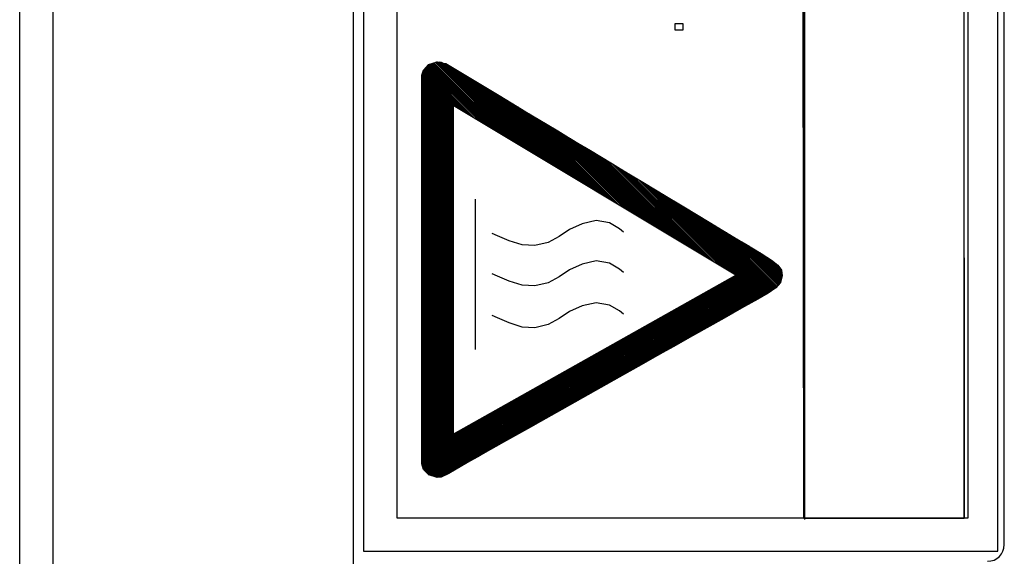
# Model space of a CAD drawing. Header units: millimetres. Extents: x -844 to -217, y -125 to 557.
# Tile 88 of 178: x -451 to -421, y 177 to 193. Entities that reach past the tile are written whole.
import ezdxf

# ---------------------------------------------------------------- set-up
doc = ezdxf.new("R2010")
doc.units = ezdxf.units.MM
doc.header["$LTSCALE"] = 23.1
doc.layers.add('R912005577_AM_0', color=7, linetype='CONTINUOUS')

msp = doc.modelspace()

# ---------------------------------------------------------------- linework, layer by layer
at = {"layer": 'R912005577_AM_0', "color": 7}
for p, q in [((-449.988, 127.384), (-449.988, 333.384)), ((-440.988, 127.384), (-440.988, 333.384)), ((-450.988, 128.384), (-450.988, 332.384)), ((-440.684, 223.184), (-440.684, 176.686)), ((-421.684, 176.684), (-421.692, 223.184)), ((-421.488, 176.884), (-421.488, 222.884)), ((-439.684, 222.184), (-439.684, 177.686)), ((-427.494, 177.681), (-427.539, 222.19)), ((-427.494, 222.184), (-427.494, 177.681)), ((-427.474, 222.143), (-427.474, 177.638)), ((-422.684, 177.684), (-422.692, 222.184)), ((-422.692, 177.681), (-422.692, 222.184)), ((-422.579, 222.19), (-422.579, 177.681)), ((-431.358, 192.503), (-431.358, 192.323)), ((-431.112, 192.503), (-431.358, 192.503)), ((-431.112, 192.323), (-431.112, 192.503)), ((-431.358, 192.323), (-431.112, 192.323)), ((-438.892, 191.111), (-438.741, 191.283)), ((-438.845, 191.164), (-437.337, 189.655)), ((-438.825, 191.188), (-437.226, 189.589)), ((-438.804, 191.211), (-437.115, 189.522)), ((-438.783, 191.235), (-437.005, 189.456)), ((-438.763, 191.258), (-436.894, 189.39)), ((-438.742, 191.282), (-436.784, 189.323)), ((-438.741, 191.283), (-438.479, 191.365)), ((-438.709, 191.293), (-436.673, 189.257)), ((-438.676, 191.304), (-436.562, 189.19)), ((-438.642, 191.314), (-436.452, 189.124)), ((-438.608, 191.325), (-436.341, 189.058)), ((-438.575, 191.335), (-436.23, 188.991)), ((-438.541, 191.346), (-436.12, 188.925)), ((-438.507, 191.356), (-436.009, 188.858)), ((-438.479, 191.365), (-438.364, 191.351)), ((-438.471, 191.364), (-435.899, 188.792)), ((-438.421, 191.358), (-435.788, 188.726)), ((-438.37, 191.352), (-435.677, 188.659)), ((-438.364, 191.351), (-438.298, 191.324)), ((-438.299, 191.324), (-435.567, 188.593)), ((-438.298, 191.324), (-438.22, 191.31)), ((-438.244, 191.314), (-435.456, 188.526)), ((-438.22, 191.31), (-437.523, 190.89)), ((-438.159, 191.273), (-435.346, 188.46)), ((-438.048, 191.206), (-435.235, 188.393)), ((-438.941, 190.959), (-438.892, 191.111)), ((-438.941, 179.307), (-438.941, 190.959)), ((-438.941, 190.95), (-437.998, 190.007)), ((-438.941, 190.906), (-437.998, 189.963)), ((-438.932, 190.986), (-437.998, 190.051)), ((-438.921, 191.019), (-437.89, 189.987)), ((-438.911, 191.053), (-437.779, 189.921)), ((-438.9, 191.086), (-437.668, 189.855)), ((-438.887, 191.117), (-437.558, 189.788)), ((-438.866, 191.141), (-437.447, 189.722)), ((-437.937, 191.139), (-435.124, 188.327)), ((-437.825, 191.072), (-435.014, 188.261)), ((-437.714, 191.005), (-434.903, 188.194)), ((-437.603, 190.938), (-434.793, 188.128)), ((-437.523, 190.89), (-436.876, 190.5)), ((-437.491, 190.871), (-434.682, 188.061)), ((-438.941, 190.862), (-437.998, 189.919)), ((-438.941, 190.818), (-437.998, 189.875)), ((-438.941, 190.774), (-437.998, 189.83)), ((-438.941, 190.729), (-437.998, 189.786)), ((-438.941, 190.685), (-437.998, 189.742)), ((-438.941, 190.641), (-437.998, 189.698)), ((-438.941, 190.597), (-437.998, 189.654)), ((-437.38, 190.804), (-434.571, 187.995)), ((-437.269, 190.736), (-434.461, 187.929)), ((-437.157, 190.669), (-434.35, 187.862)), ((-437.046, 190.602), (-434.24, 187.796)), ((-438.941, 190.553), (-437.998, 189.609)), ((-438.941, 190.508), (-437.998, 189.565)), ((-438.941, 190.464), (-437.998, 189.521)), ((-438.941, 190.42), (-437.998, 189.477)), ((-438.941, 190.376), (-437.998, 189.433)), ((-438.941, 190.332), (-437.998, 189.388)), ((-438.941, 190.287), (-437.998, 189.344)), ((-436.935, 190.535), (-434.129, 187.729)), ((-436.876, 190.5), (-436.626, 190.349)), ((-436.823, 190.468), (-434.018, 187.663)), ((-436.712, 190.401), (-433.908, 187.596)), ((-436.626, 190.349), (-436.082, 190.021)), ((-436.601, 190.334), (-433.797, 187.53)), ((-438.941, 190.243), (-437.998, 189.3)), ((-438.941, 190.199), (-437.998, 189.256)), ((-438.941, 190.155), (-437.998, 189.212)), ((-438.941, 190.111), (-437.998, 189.167)), ((-438.941, 190.066), (-437.998, 189.123)), ((-438.941, 190.022), (-437.998, 189.079)), ((-429.527, 184.966), (-437.998, 190.052)), ((-437.998, 190.052), (-437.998, 180.195)), ((-436.489, 190.267), (-433.687, 187.464)), ((-436.378, 190.199), (-433.576, 187.397)), ((-436.267, 190.132), (-433.465, 187.331)), ((-436.155, 190.065), (-433.355, 187.264)), ((-436.082, 190.021), (-435.791, 189.845)), ((-436.044, 189.998), (-433.244, 187.198)), ((-438.941, 189.978), (-437.998, 189.035)), ((-438.941, 189.934), (-437.998, 188.991)), ((-438.941, 189.89), (-437.998, 188.946)), ((-438.941, 189.845), (-437.998, 188.902)), ((-438.941, 189.801), (-437.998, 188.858)), ((-438.941, 189.757), (-437.998, 188.814)), ((-438.941, 189.713), (-437.998, 188.77)), ((-435.933, 189.931), (-433.133, 187.132)), ((-435.821, 189.864), (-433.023, 187.065)), ((-435.791, 189.845), (-435.181, 189.478)), ((-435.71, 189.797), (-432.912, 186.999)), ((-435.599, 189.73), (-432.802, 186.932)), ((-438.941, 189.669), (-437.998, 188.725)), ((-438.941, 189.624), (-437.998, 188.681)), ((-438.941, 189.58), (-437.998, 188.637)), ((-438.941, 189.536), (-437.998, 188.593)), ((-438.941, 189.492), (-437.998, 188.549)), ((-438.941, 189.448), (-437.998, 188.505)), ((-438.941, 189.404), (-437.998, 188.46)), ((-435.488, 189.662), (-432.691, 186.866)), ((-435.376, 189.595), (-432.58, 186.8)), ((-435.265, 189.528), (-432.47, 186.733)), ((-435.181, 189.478), (-434.865, 189.287)), ((-435.154, 189.461), (-432.359, 186.667)), ((-435.042, 189.394), (-432.249, 186.6)), ((-438.941, 189.359), (-437.998, 188.416)), ((-438.941, 189.315), (-437.998, 188.372)), ((-438.941, 189.271), (-437.998, 188.328)), ((-438.941, 189.227), (-437.998, 188.284)), ((-438.941, 189.183), (-437.998, 188.239)), ((-438.941, 189.138), (-437.998, 188.195)), ((-434.931, 189.327), (-432.138, 186.534)), ((-434.865, 189.287), (-434.543, 189.093)), ((-434.82, 189.26), (-432.027, 186.467)), ((-434.708, 189.193), (-431.917, 186.401)), ((-434.597, 189.126), (-431.806, 186.335)), ((-438.941, 189.094), (-437.998, 188.151)), ((-438.941, 189.05), (-437.998, 188.107)), ((-438.941, 189.006), (-437.998, 188.063)), ((-438.941, 188.962), (-437.998, 188.018)), ((-438.941, 188.917), (-437.998, 187.974)), ((-438.941, 188.873), (-437.998, 187.93)), ((-438.941, 188.829), (-437.998, 187.886)), ((-434.543, 189.093), (-434.217, 188.896)), ((-434.486, 189.058), (-431.696, 186.268)), ((-434.374, 188.991), (-431.585, 186.202)), ((-434.263, 188.924), (-431.474, 186.135)), ((-434.217, 188.896), (-433.888, 188.698)), ((-434.152, 188.857), (-431.364, 186.069)), ((-438.941, 188.785), (-437.998, 187.842)), ((-438.941, 188.741), (-437.998, 187.797)), ((-438.941, 188.696), (-437.998, 187.753)), ((-438.941, 188.652), (-437.998, 187.709)), ((-438.941, 188.608), (-437.998, 187.665)), ((-438.941, 188.564), (-437.998, 187.621)), ((-438.941, 188.52), (-437.998, 187.576)), ((-434.04, 188.79), (-431.253, 186.003)), ((-433.929, 188.723), (-431.143, 185.936)), ((-433.888, 188.698), (-433.559, 188.5)), ((-433.818, 188.656), (-431.032, 185.87)), ((-433.707, 188.589), (-430.921, 185.803)), ((-433.595, 188.521), (-430.811, 185.737)), ((-438.941, 188.475), (-437.998, 187.532)), ((-438.941, 188.431), (-437.998, 187.488)), ((-438.941, 188.387), (-437.998, 187.444)), ((-438.941, 188.343), (-437.998, 187.4)), ((-438.941, 188.299), (-437.998, 187.355)), ((-438.941, 188.254), (-437.998, 187.311)), ((-438.941, 188.21), (-437.998, 187.267)), ((-433.559, 188.5), (-433.231, 188.302)), ((-433.484, 188.454), (-430.7, 185.67)), ((-433.373, 188.387), (-430.589, 185.604)), ((-433.261, 188.32), (-430.479, 185.538)), ((-433.231, 188.302), (-432.905, 188.105)), ((-433.15, 188.253), (-430.368, 185.471)), ((-438.941, 188.166), (-437.998, 187.223)), ((-438.941, 188.122), (-437.998, 187.179)), ((-438.941, 188.078), (-437.998, 187.134)), ((-438.941, 188.034), (-437.998, 187.09)), ((-438.941, 187.989), (-437.998, 187.046)), ((-438.941, 187.945), (-437.998, 187.002)), ((-433.039, 188.186), (-430.258, 185.405)), ((-432.927, 188.119), (-430.147, 185.338)), ((-432.905, 188.105), (-432.583, 187.911)), ((-432.816, 188.052), (-430.036, 185.272)), ((-432.705, 187.985), (-429.926, 185.206)), ((-432.594, 187.917), (-429.815, 185.139)), ((-438.941, 187.901), (-437.998, 186.958)), ((-438.941, 187.857), (-437.998, 186.914)), ((-438.941, 187.813), (-437.998, 186.869)), ((-438.941, 187.768), (-437.998, 186.825)), ((-438.941, 187.724), (-437.998, 186.781)), ((-438.941, 187.68), (-437.998, 186.737)), ((-438.941, 187.636), (-437.998, 186.693)), ((-432.583, 187.911), (-432.266, 187.72)), ((-432.482, 187.85), (-429.705, 185.073)), ((-432.371, 187.783), (-429.594, 185.006)), ((-432.266, 187.72), (-431.655, 187.352)), ((-432.26, 187.716), (-428.821, 184.278)), ((-432.148, 187.649), (-428.793, 184.294)), ((-438.941, 187.592), (-437.998, 186.648)), ((-438.941, 187.547), (-437.998, 186.604)), ((-438.941, 187.503), (-437.998, 186.56)), ((-438.941, 187.459), (-437.998, 186.516)), ((-438.941, 187.415), (-437.998, 186.472)), ((-438.941, 187.371), (-437.998, 186.427)), ((-438.941, 187.326), (-437.998, 186.383)), ((-432.037, 187.582), (-428.765, 184.31)), ((-431.926, 187.515), (-428.736, 184.325)), ((-431.814, 187.448), (-428.708, 184.341)), ((-431.703, 187.381), (-428.68, 184.357)), ((-431.655, 187.352), (-431.085, 187.008)), ((-438.941, 187.282), (-437.998, 186.339)), ((-438.941, 187.238), (-437.998, 186.295)), ((-438.941, 187.194), (-437.998, 186.251)), ((-438.941, 187.15), (-437.998, 186.206)), ((-438.941, 187.105), (-437.998, 186.162)), ((-438.941, 187.061), (-437.998, 186.118)), ((-437.346, 187.246), (-437.346, 182.739)), ((-431.592, 187.314), (-428.651, 184.373)), ((-431.481, 187.246), (-428.623, 184.389)), ((-431.369, 187.179), (-428.595, 184.405)), ((-431.258, 187.112), (-428.566, 184.421)), ((-431.147, 187.045), (-428.54, 184.438)), ((-438.941, 187.017), (-437.998, 186.074)), ((-438.941, 186.973), (-437.998, 186.03)), ((-438.941, 186.929), (-437.998, 185.985)), ((-438.941, 186.884), (-437.998, 185.941)), ((-438.941, 186.84), (-437.998, 185.897)), ((-438.941, 186.796), (-437.998, 185.853)), ((-438.941, 186.752), (-437.998, 185.809)), ((-431.085, 187.008), (-430.333, 186.555)), ((-431.035, 186.978), (-428.513, 184.456)), ((-430.924, 186.911), (-428.487, 184.474)), ((-430.813, 186.844), (-428.461, 184.492)), ((-430.702, 186.777), (-428.434, 184.51)), ((-438.941, 186.708), (-437.998, 185.764)), ((-438.941, 186.663), (-437.998, 185.72)), ((-438.941, 186.619), (-437.998, 185.676)), ((-438.941, 186.575), (-437.998, 185.632)), ((-438.941, 186.531), (-437.998, 185.588)), ((-438.941, 186.487), (-437.998, 185.544)), ((-438.941, 186.443), (-437.998, 185.499)), ((-434.134, 186.507), (-434.517, 186.337)), ((-433.713, 186.6), (-434.134, 186.507)), ((-433.312, 186.531), (-433.713, 186.6)), ((-433.016, 186.356), (-433.312, 186.531)), ((-430.59, 186.71), (-428.408, 184.528)), ((-430.479, 186.643), (-428.382, 184.545)), ((-430.368, 186.576), (-428.355, 184.563)), ((-430.333, 186.555), (-430.116, 186.424)), ((-430.257, 186.509), (-428.33, 184.582)), ((-430.145, 186.442), (-428.309, 184.605)), ((-438.941, 186.398), (-437.998, 185.455)), ((-438.941, 186.354), (-437.998, 185.411)), ((-438.941, 186.31), (-437.998, 185.367)), ((-438.941, 186.266), (-437.998, 185.323)), ((-438.941, 186.222), (-437.998, 185.278)), ((-438.941, 186.177), (-437.998, 185.234)), ((-436.677, 186.144), (-436.833, 186.214)), ((-434.517, 186.337), (-434.824, 186.128)), ((-432.901, 186.257), (-433.016, 186.356)), ((-430.116, 186.424), (-429.919, 186.305)), ((-430.034, 186.375), (-428.289, 184.629)), ((-429.923, 186.308), (-428.268, 184.653)), ((-429.919, 186.305), (-429.589, 186.106)), ((-429.812, 186.241), (-428.248, 184.677)), ((-429.701, 186.174), (-428.227, 184.7)), ((-438.941, 186.133), (-437.998, 185.19)), ((-438.941, 186.089), (-437.998, 185.146)), ((-438.941, 186.045), (-437.998, 185.102)), ((-438.941, 186.001), (-437.998, 185.057)), ((-438.941, 185.956), (-437.998, 185.013)), ((-438.941, 185.912), (-437.998, 184.969)), ((-438.941, 185.868), (-437.998, 184.925)), ((-436.32, 185.998), (-436.677, 186.144)), ((-435.936, 185.871), (-436.32, 185.998)), ((-435.553, 185.852), (-435.936, 185.871)), ((-435.15, 185.947), (-435.553, 185.852)), ((-434.824, 186.128), (-435.15, 185.947)), ((-429.589, 186.107), (-428.207, 184.724)), ((-429.589, 186.106), (-429.459, 186.028)), ((-429.478, 186.04), (-428.188, 184.749)), ((-429.459, 186.028), (-429.279, 185.92)), ((-429.367, 185.973), (-428.179, 184.785)), ((-429.279, 185.92), (-428.777, 185.618)), ((-429.256, 185.906), (-428.171, 184.821)), ((-438.941, 185.824), (-437.998, 184.881)), ((-438.941, 185.78), (-437.998, 184.836)), ((-438.941, 185.735), (-437.998, 184.792)), ((-438.941, 185.691), (-437.998, 184.748)), ((-438.941, 185.647), (-437.998, 184.704)), ((-438.941, 185.603), (-437.998, 184.66)), ((-438.941, 185.559), (-437.998, 184.615)), ((-429.145, 185.839), (-428.162, 184.856)), ((-429.035, 185.773), (-428.154, 184.892)), ((-428.924, 185.706), (-428.145, 184.927)), ((-428.813, 185.64), (-428.144, 184.971)), ((-428.777, 185.618), (-428.464, 185.418)), ((-428.695, 185.566), (-428.153, 185.024)), ((-438.941, 185.514), (-437.998, 184.571)), ((-438.941, 185.47), (-437.998, 184.527)), ((-438.941, 185.426), (-437.998, 184.483)), ((-438.941, 185.382), (-437.998, 184.439)), ((-438.941, 185.338), (-437.998, 184.394)), ((-438.941, 185.293), (-437.998, 184.35)), ((-434.134, 185.297), (-434.517, 185.126)), ((-433.713, 185.39), (-434.134, 185.297)), ((-433.312, 185.32), (-433.713, 185.39)), ((-433.016, 185.145), (-433.312, 185.32)), ((-428.572, 185.487), (-428.162, 185.077)), ((-428.464, 185.418), (-428.269, 185.26)), ((-428.437, 185.397), (-428.199, 185.158)), ((-438.941, 185.249), (-437.998, 184.306)), ((-438.941, 185.205), (-437.998, 184.262)), ((-438.941, 185.161), (-437.998, 184.218)), ((-438.941, 185.117), (-437.998, 184.173)), ((-438.941, 185.072), (-437.998, 184.129)), ((-438.941, 185.028), (-437.998, 184.085)), ((-438.941, 184.984), (-437.998, 184.041)), ((-437.998, 180.195), (-429.527, 184.966)), ((-436.677, 184.934), (-436.833, 185.004)), ((-434.517, 185.126), (-434.824, 184.918)), ((-432.901, 185.047), (-433.016, 185.145)), ((-428.269, 185.26), (-428.168, 185.113)), ((-428.168, 185.113), (-428.14, 184.948)), ((-438.941, 184.94), (-437.998, 183.997)), ((-438.941, 184.896), (-437.998, 183.953)), ((-438.941, 184.852), (-437.998, 183.908)), ((-438.941, 184.807), (-437.998, 183.864)), ((-438.941, 184.763), (-437.998, 183.82)), ((-438.941, 184.719), (-437.998, 183.776)), ((-438.941, 184.675), (-437.998, 183.732)), ((-436.32, 184.788), (-436.677, 184.934)), ((-435.936, 184.661), (-436.32, 184.788)), ((-435.15, 184.737), (-435.553, 184.642)), ((-434.824, 184.918), (-435.15, 184.737)), ((-430.053, 184.67), (-429.357, 183.974)), ((-430.025, 184.686), (-429.328, 183.989)), ((-429.997, 184.702), (-429.3, 184.005)), ((-429.968, 184.718), (-429.272, 184.021)), ((-429.94, 184.734), (-429.244, 184.037)), ((-429.912, 184.75), (-429.216, 184.053)), ((-429.884, 184.766), (-429.187, 184.069)), ((-429.855, 184.782), (-429.159, 184.085)), ((-429.827, 184.797), (-429.131, 184.102)), ((-429.799, 184.813), (-429.103, 184.118)), ((-429.771, 184.829), (-429.075, 184.134)), ((-429.742, 184.845), (-429.047, 184.15)), ((-429.714, 184.861), (-429.019, 184.166)), ((-429.686, 184.877), (-428.99, 184.182)), ((-429.657, 184.893), (-428.962, 184.198)), ((-429.629, 184.909), (-428.934, 184.214)), ((-429.601, 184.925), (-428.906, 184.23)), ((-429.573, 184.941), (-428.878, 184.246)), ((-429.544, 184.957), (-428.85, 184.262)), ((-428.189, 184.745), (-428.331, 184.58)), ((-428.14, 184.948), (-428.189, 184.745)), ((-438.941, 184.631), (-437.998, 183.687)), ((-438.941, 184.586), (-437.998, 183.643)), ((-438.941, 184.542), (-437.998, 183.599)), ((-438.941, 184.498), (-437.998, 183.555)), ((-438.941, 184.454), (-437.998, 183.511)), ((-438.941, 184.41), (-437.998, 183.466)), ((-435.553, 184.642), (-435.936, 184.661)), ((-430.562, 184.383), (-429.866, 183.687)), ((-430.534, 184.399), (-429.837, 183.703)), ((-430.506, 184.415), (-429.809, 183.719)), ((-430.477, 184.431), (-429.781, 183.735)), ((-430.449, 184.447), (-429.753, 183.751)), ((-430.421, 184.463), (-429.724, 183.767)), ((-430.392, 184.479), (-429.696, 183.782)), ((-430.364, 184.495), (-429.668, 183.798)), ((-430.336, 184.511), (-429.639, 183.814)), ((-430.308, 184.527), (-429.611, 183.83)), ((-430.279, 184.543), (-429.583, 183.846)), ((-430.251, 184.559), (-429.555, 183.862)), ((-430.223, 184.575), (-429.526, 183.878)), ((-430.195, 184.59), (-429.498, 183.894)), ((-430.166, 184.606), (-429.47, 183.91)), ((-430.138, 184.622), (-429.442, 183.926)), ((-430.11, 184.638), (-429.413, 183.942)), ((-430.081, 184.654), (-429.385, 183.958)), ((-428.562, 184.423), (-428.876, 184.247)), ((-428.331, 184.58), (-428.562, 184.423)), ((-438.941, 184.365), (-437.998, 183.422)), ((-438.941, 184.321), (-437.998, 183.378)), ((-438.941, 184.277), (-437.998, 183.334)), ((-438.941, 184.233), (-437.998, 183.29)), ((-438.941, 184.189), (-437.998, 183.245)), ((-438.941, 184.144), (-437.998, 183.201)), ((-438.941, 184.1), (-437.998, 183.157)), ((-433.713, 184.137), (-434.134, 184.043)), ((-433.312, 184.067), (-433.713, 184.137)), ((-431.099, 184.081), (-430.403, 183.384)), ((-431.071, 184.097), (-430.375, 183.4)), ((-431.043, 184.113), (-430.346, 183.416)), ((-431.014, 184.129), (-430.318, 183.432)), ((-430.986, 184.145), (-430.29, 183.448)), ((-430.958, 184.16), (-430.261, 183.464)), ((-430.93, 184.176), (-430.233, 183.48)), ((-430.901, 184.192), (-430.205, 183.496)), ((-430.873, 184.208), (-430.177, 183.512)), ((-430.845, 184.224), (-430.148, 183.528)), ((-430.817, 184.24), (-430.12, 183.544)), ((-430.788, 184.256), (-430.092, 183.56)), ((-430.76, 184.272), (-430.064, 183.576)), ((-430.732, 184.288), (-430.035, 183.591)), ((-430.703, 184.304), (-430.007, 183.607)), ((-430.675, 184.32), (-429.979, 183.623)), ((-430.647, 184.336), (-429.95, 183.639)), ((-430.619, 184.352), (-429.922, 183.655)), ((-430.59, 184.368), (-429.894, 183.671)), ((-428.876, 184.247), (-429.268, 184.023)), ((-438.941, 184.056), (-437.998, 183.113)), ((-438.941, 184.012), (-437.998, 183.069)), ((-438.941, 183.968), (-437.998, 183.024)), ((-438.941, 183.923), (-437.998, 182.98)), ((-438.941, 183.879), (-437.998, 182.936)), ((-438.941, 183.835), (-437.998, 182.892)), ((-438.941, 183.791), (-437.998, 182.848)), ((-434.517, 183.873), (-434.824, 183.665)), ((-434.134, 184.043), (-434.517, 183.873)), ((-433.016, 183.892), (-433.312, 184.067)), ((-432.901, 183.794), (-433.016, 183.892)), ((-431.608, 183.794), (-430.912, 183.098)), ((-431.58, 183.81), (-430.883, 183.114)), ((-431.552, 183.826), (-430.855, 183.13)), ((-431.523, 183.842), (-430.827, 183.146)), ((-431.495, 183.858), (-430.799, 183.162)), ((-431.467, 183.874), (-430.77, 183.177)), ((-431.438, 183.89), (-430.742, 183.193)), ((-431.41, 183.906), (-430.714, 183.209)), ((-431.382, 183.922), (-430.686, 183.225)), ((-431.354, 183.938), (-430.657, 183.241)), ((-431.325, 183.953), (-430.629, 183.257)), ((-431.297, 183.969), (-430.601, 183.273)), ((-431.269, 183.985), (-430.572, 183.289)), ((-431.241, 184.001), (-430.544, 183.305)), ((-431.212, 184.017), (-430.516, 183.321)), ((-431.184, 184.033), (-430.488, 183.337)), ((-431.156, 184.049), (-430.459, 183.353)), ((-431.127, 184.065), (-430.431, 183.369)), ((-429.288, 184.012), (-429.881, 183.678)), ((-429.268, 184.023), (-429.288, 184.012)), ((-438.941, 183.747), (-437.998, 182.803)), ((-438.941, 183.702), (-437.998, 182.759)), ((-438.941, 183.658), (-437.998, 182.715)), ((-438.941, 183.614), (-437.998, 182.671)), ((-438.941, 183.57), (-437.998, 182.627)), ((-438.941, 183.526), (-437.998, 182.582)), ((-436.677, 183.681), (-436.833, 183.751)), ((-436.32, 183.535), (-436.677, 183.681)), ((-435.936, 183.408), (-436.32, 183.535)), ((-434.824, 183.665), (-435.15, 183.484)), ((-432.145, 183.492), (-431.449, 182.795)), ((-432.117, 183.508), (-431.421, 182.811)), ((-432.089, 183.523), (-431.392, 182.827)), ((-432.06, 183.539), (-431.364, 182.843)), ((-432.032, 183.555), (-431.336, 182.859)), ((-432.004, 183.571), (-431.307, 182.875)), ((-431.976, 183.587), (-431.279, 182.891)), ((-431.947, 183.603), (-431.251, 182.907)), ((-431.919, 183.619), (-431.223, 182.923)), ((-431.891, 183.635), (-431.194, 182.939)), ((-431.862, 183.651), (-431.166, 182.955)), ((-431.834, 183.667), (-431.138, 182.97)), ((-431.806, 183.683), (-431.11, 182.986)), ((-431.778, 183.699), (-431.081, 183.002)), ((-431.749, 183.715), (-431.053, 183.018)), ((-431.721, 183.731), (-431.025, 183.034)), ((-431.693, 183.746), (-430.996, 183.05)), ((-431.665, 183.762), (-430.968, 183.066)), ((-431.636, 183.778), (-430.94, 183.082)), ((-429.881, 183.678), (-430.825, 183.147)), ((-438.941, 183.482), (-437.998, 182.538)), ((-438.941, 183.437), (-437.998, 182.494)), ((-438.941, 183.393), (-437.998, 182.45)), ((-438.941, 183.349), (-437.998, 182.406)), ((-438.941, 183.305), (-437.998, 182.362)), ((-438.941, 183.261), (-437.998, 182.317)), ((-438.941, 183.216), (-437.998, 182.273)), ((-435.553, 183.388), (-435.936, 183.408)), ((-435.15, 183.484), (-435.553, 183.388)), ((-432.654, 183.205), (-431.958, 182.509)), ((-432.626, 183.221), (-431.929, 182.525)), ((-432.597, 183.237), (-431.901, 182.54)), ((-432.569, 183.253), (-431.873, 182.556)), ((-432.541, 183.269), (-431.845, 182.572)), ((-432.513, 183.285), (-431.816, 182.588)), ((-432.484, 183.301), (-431.788, 182.604)), ((-432.456, 183.316), (-431.76, 182.62)), ((-432.428, 183.332), (-431.731, 182.636)), ((-432.4, 183.348), (-431.703, 182.652)), ((-432.371, 183.364), (-431.675, 182.668)), ((-432.343, 183.38), (-431.647, 182.684)), ((-432.315, 183.396), (-431.618, 182.7)), ((-432.287, 183.412), (-431.59, 182.716)), ((-432.258, 183.428), (-431.562, 182.732)), ((-432.23, 183.444), (-431.534, 182.747)), ((-432.202, 183.46), (-431.505, 182.763)), ((-432.173, 183.476), (-431.477, 182.779)), ((-438.941, 183.172), (-437.998, 182.229)), ((-438.941, 183.128), (-437.998, 182.185)), ((-438.941, 183.084), (-437.998, 182.141)), ((-438.941, 183.04), (-437.998, 182.096)), ((-438.941, 182.995), (-437.998, 182.052)), ((-438.941, 182.951), (-437.998, 182.008)), ((-438.941, 182.907), (-437.998, 181.964)), ((-433.191, 182.902), (-432.495, 182.206)), ((-433.163, 182.918), (-432.466, 182.222)), ((-433.135, 182.934), (-432.438, 182.238)), ((-433.106, 182.95), (-432.41, 182.254)), ((-433.078, 182.966), (-432.382, 182.27)), ((-433.05, 182.982), (-432.353, 182.286)), ((-433.022, 182.998), (-432.325, 182.302)), ((-432.993, 183.014), (-432.297, 182.318)), ((-432.965, 183.03), (-432.269, 182.333)), ((-432.937, 183.046), (-432.24, 182.349)), ((-432.908, 183.062), (-432.212, 182.365)), ((-432.88, 183.078), (-432.184, 182.381)), ((-432.852, 183.094), (-432.156, 182.397)), ((-432.824, 183.109), (-432.127, 182.413)), ((-432.795, 183.125), (-432.099, 182.429)), ((-432.767, 183.141), (-432.071, 182.445)), ((-432.739, 183.157), (-432.042, 182.461)), ((-432.711, 183.173), (-432.014, 182.477)), ((-432.682, 183.189), (-431.986, 182.493)), ((-431.108, 182.987), (-431.407, 182.819)), ((-430.825, 183.147), (-431.108, 182.987)), ((-438.941, 182.863), (-437.998, 181.92)), ((-438.941, 182.819), (-437.998, 181.875)), ((-438.941, 182.774), (-437.998, 181.831)), ((-438.941, 182.73), (-437.998, 181.787)), ((-438.941, 182.686), (-437.998, 181.743)), ((-438.941, 182.642), (-437.998, 181.699)), ((-433.7, 182.616), (-433.004, 181.919)), ((-433.672, 182.632), (-432.975, 181.935)), ((-433.643, 182.648), (-432.947, 181.951)), ((-433.615, 182.664), (-432.919, 181.967)), ((-433.587, 182.679), (-432.89, 181.983)), ((-433.559, 182.695), (-432.862, 181.999)), ((-433.53, 182.711), (-432.834, 182.015)), ((-433.502, 182.727), (-432.806, 182.031)), ((-433.474, 182.743), (-432.777, 182.047)), ((-433.446, 182.759), (-432.749, 182.063)), ((-433.417, 182.775), (-432.721, 182.079)), ((-433.389, 182.791), (-432.693, 182.095)), ((-433.361, 182.807), (-432.664, 182.11)), ((-433.332, 182.823), (-432.636, 182.126)), ((-433.304, 182.839), (-432.608, 182.142)), ((-433.276, 182.855), (-432.58, 182.158)), ((-433.248, 182.871), (-432.551, 182.174)), ((-433.219, 182.887), (-432.523, 182.19)), ((-431.718, 182.644), (-432.039, 182.463)), ((-431.407, 182.819), (-431.718, 182.644)), ((-438.941, 182.598), (-437.998, 181.654)), ((-438.941, 182.553), (-437.998, 181.61)), ((-438.941, 182.509), (-437.998, 181.566)), ((-438.941, 182.465), (-437.998, 181.522)), ((-438.941, 182.421), (-437.998, 181.478)), ((-438.941, 182.377), (-437.998, 181.433)), ((-438.941, 182.332), (-437.998, 181.389)), ((-434.237, 182.313), (-433.541, 181.617)), ((-434.209, 182.329), (-433.512, 181.633)), ((-434.181, 182.345), (-433.484, 181.649)), ((-434.152, 182.361), (-433.456, 181.665)), ((-434.124, 182.377), (-433.428, 181.68)), ((-434.096, 182.393), (-433.399, 181.696)), ((-434.068, 182.409), (-433.371, 181.712)), ((-434.039, 182.425), (-433.343, 181.728)), ((-434.011, 182.441), (-433.315, 181.744)), ((-433.983, 182.457), (-433.286, 181.76)), ((-433.954, 182.472), (-433.258, 181.776)), ((-433.926, 182.488), (-433.23, 181.792)), ((-433.898, 182.504), (-433.201, 181.808)), ((-433.87, 182.52), (-433.173, 181.824)), ((-433.841, 182.536), (-433.145, 181.84)), ((-433.813, 182.552), (-433.117, 181.856)), ((-433.785, 182.568), (-433.088, 181.872)), ((-433.757, 182.584), (-433.06, 181.888)), ((-433.728, 182.6), (-433.032, 181.903)), ((-432.039, 182.463), (-432.37, 182.276)), ((-438.941, 182.288), (-437.998, 181.345)), ((-438.941, 182.244), (-437.998, 181.301)), ((-438.941, 182.2), (-437.998, 181.257)), ((-438.941, 182.156), (-437.998, 181.212)), ((-438.941, 182.111), (-437.998, 181.168)), ((-438.941, 182.067), (-437.998, 181.124)), ((-438.941, 182.023), (-437.998, 181.08)), ((-434.746, 182.027), (-434.049, 181.33)), ((-434.718, 182.043), (-434.021, 181.346)), ((-434.689, 182.058), (-433.993, 181.362)), ((-434.661, 182.074), (-433.965, 181.378)), ((-434.633, 182.09), (-433.936, 181.394)), ((-434.605, 182.106), (-433.908, 181.41)), ((-434.576, 182.122), (-433.88, 181.426)), ((-434.548, 182.138), (-433.852, 181.442)), ((-434.52, 182.154), (-433.823, 181.457)), ((-434.492, 182.17), (-433.795, 181.473)), ((-434.463, 182.186), (-433.767, 181.489)), ((-434.435, 182.202), (-433.739, 181.505)), ((-434.407, 182.218), (-433.71, 181.521)), ((-434.378, 182.234), (-433.682, 181.537)), ((-434.35, 182.25), (-433.654, 181.553)), ((-434.322, 182.265), (-433.625, 181.569)), ((-434.294, 182.281), (-433.597, 181.585)), ((-434.265, 182.297), (-433.569, 181.601)), ((-432.707, 182.087), (-433.735, 181.507)), ((-432.37, 182.276), (-432.707, 182.087)), ((-438.941, 181.979), (-437.998, 181.036)), ((-438.941, 181.935), (-437.998, 180.992)), ((-438.941, 181.891), (-437.998, 180.947)), ((-438.941, 181.846), (-437.998, 180.903)), ((-438.941, 181.802), (-437.998, 180.859)), ((-438.941, 181.758), (-437.998, 180.815)), ((-435.283, 181.724), (-434.587, 181.027)), ((-435.255, 181.74), (-434.558, 181.043)), ((-435.227, 181.756), (-434.53, 181.059)), ((-435.198, 181.772), (-434.502, 181.075)), ((-435.17, 181.788), (-434.473, 181.091)), ((-435.142, 181.804), (-434.445, 181.107)), ((-435.113, 181.82), (-434.417, 181.123)), ((-435.085, 181.835), (-434.389, 181.139)), ((-435.057, 181.851), (-434.36, 181.155)), ((-435.029, 181.867), (-434.332, 181.171)), ((-435, 181.883), (-434.304, 181.187)), ((-434.972, 181.899), (-434.276, 181.203)), ((-434.944, 181.915), (-434.247, 181.219)), ((-434.916, 181.931), (-434.219, 181.235)), ((-434.887, 181.947), (-434.191, 181.25)), ((-434.859, 181.963), (-434.163, 181.266)), ((-434.831, 181.979), (-434.134, 181.282)), ((-434.803, 181.995), (-434.106, 181.298)), ((-434.774, 182.011), (-434.078, 181.314)), ((-438.941, 181.714), (-437.998, 180.771)), ((-438.941, 181.67), (-437.998, 180.726)), ((-438.941, 181.625), (-437.998, 180.682)), ((-438.941, 181.581), (-437.998, 180.638)), ((-438.941, 181.537), (-437.998, 180.594)), ((-438.941, 181.493), (-437.998, 180.55)), ((-438.941, 181.449), (-437.998, 180.505)), ((-435.792, 181.437), (-435.095, 180.741)), ((-435.764, 181.453), (-435.067, 180.757)), ((-435.735, 181.469), (-435.039, 180.773)), ((-435.707, 181.485), (-435.011, 180.789)), ((-435.679, 181.501), (-434.982, 180.804)), ((-435.651, 181.517), (-434.954, 180.82)), ((-435.622, 181.533), (-434.926, 180.836)), ((-435.594, 181.549), (-434.897, 180.852)), ((-435.566, 181.565), (-434.869, 180.868)), ((-435.538, 181.581), (-434.841, 180.884)), ((-435.509, 181.597), (-434.813, 180.9)), ((-435.481, 181.613), (-434.784, 180.916)), ((-435.453, 181.628), (-434.756, 180.932)), ((-435.424, 181.644), (-434.728, 180.948)), ((-435.396, 181.66), (-434.7, 180.964)), ((-435.368, 181.676), (-434.671, 180.98)), ((-435.34, 181.692), (-434.643, 180.996)), ((-435.311, 181.708), (-434.615, 181.012)), ((-433.735, 181.507), (-434.746, 180.938)), ((-438.941, 181.404), (-437.998, 180.461)), ((-438.941, 181.36), (-437.998, 180.417)), ((-438.941, 181.316), (-437.998, 180.373)), ((-438.941, 181.272), (-437.998, 180.329)), ((-438.941, 181.228), (-437.998, 180.284)), ((-438.941, 181.183), (-437.998, 180.24)), ((-438.941, 181.139), (-437.998, 180.196)), ((-436.329, 181.135), (-435.632, 180.438)), ((-436.301, 181.151), (-435.604, 180.454)), ((-436.273, 181.167), (-435.576, 180.47)), ((-436.244, 181.183), (-435.548, 180.486)), ((-436.216, 181.199), (-435.519, 180.502)), ((-436.188, 181.214), (-435.491, 180.518)), ((-436.159, 181.23), (-435.463, 180.534)), ((-436.131, 181.246), (-435.435, 180.55)), ((-436.103, 181.262), (-435.406, 180.566)), ((-436.075, 181.278), (-435.378, 180.581)), ((-436.046, 181.294), (-435.35, 180.597)), ((-436.018, 181.31), (-435.321, 180.613)), ((-435.99, 181.326), (-435.293, 180.629)), ((-435.962, 181.342), (-435.265, 180.645)), ((-435.933, 181.358), (-435.237, 180.661)), ((-435.905, 181.374), (-435.208, 180.677)), ((-435.877, 181.39), (-435.18, 180.693)), ((-435.848, 181.406), (-435.152, 180.709)), ((-435.82, 181.421), (-435.124, 180.725)), ((-438.941, 181.095), (-437.328, 179.482)), ((-438.941, 181.051), (-437.356, 179.466)), ((-438.941, 181.007), (-437.385, 179.45)), ((-438.941, 180.962), (-437.413, 179.434)), ((-438.941, 180.918), (-437.441, 179.418)), ((-438.941, 180.874), (-437.469, 179.402)), ((-436.838, 180.848), (-436.141, 180.151)), ((-436.81, 180.864), (-436.113, 180.167)), ((-436.781, 180.88), (-436.085, 180.183)), ((-436.753, 180.896), (-436.056, 180.199)), ((-436.725, 180.912), (-436.028, 180.215)), ((-436.697, 180.928), (-436, 180.231)), ((-436.668, 180.944), (-435.972, 180.247)), ((-436.64, 180.96), (-435.943, 180.263)), ((-436.612, 180.976), (-435.915, 180.279)), ((-436.583, 180.991), (-435.887, 180.295)), ((-436.555, 181.007), (-435.858, 180.311)), ((-436.527, 181.023), (-435.83, 180.327)), ((-436.499, 181.039), (-435.802, 180.343)), ((-436.47, 181.055), (-435.774, 180.358)), ((-436.442, 181.071), (-435.745, 180.374)), ((-436.414, 181.087), (-435.717, 180.39)), ((-436.386, 181.103), (-435.689, 180.406)), ((-436.357, 181.119), (-435.661, 180.422)), ((-434.746, 180.938), (-435.069, 180.755)), ((-438.941, 180.83), (-437.498, 179.386)), ((-438.941, 180.786), (-437.526, 179.37)), ((-438.941, 180.741), (-437.554, 179.355)), ((-438.941, 180.697), (-437.582, 179.338)), ((-438.941, 180.653), (-437.61, 179.322)), ((-438.941, 180.609), (-437.638, 179.306)), ((-438.941, 180.565), (-437.666, 179.29)), ((-437.375, 180.546), (-436.678, 179.849)), ((-437.347, 180.562), (-436.65, 179.865)), ((-437.318, 180.577), (-436.622, 179.881)), ((-437.29, 180.593), (-436.593, 179.896)), ((-437.262, 180.609), (-436.565, 179.912)), ((-437.234, 180.625), (-436.537, 179.928)), ((-437.205, 180.641), (-436.509, 179.944)), ((-437.177, 180.657), (-436.48, 179.96)), ((-437.149, 180.673), (-436.452, 179.976)), ((-437.121, 180.689), (-436.424, 179.992)), ((-437.092, 180.705), (-436.395, 180.008)), ((-437.064, 180.721), (-436.367, 180.024)), ((-437.036, 180.737), (-436.339, 180.04)), ((-437.008, 180.753), (-436.311, 180.056)), ((-436.979, 180.769), (-436.282, 180.072)), ((-436.951, 180.784), (-436.254, 180.088)), ((-436.923, 180.8), (-436.226, 180.104)), ((-436.894, 180.816), (-436.198, 180.12)), ((-436.866, 180.832), (-436.169, 180.135)), ((-435.383, 180.579), (-435.683, 180.409)), ((-435.069, 180.755), (-435.383, 180.579)), ((-438.941, 180.52), (-437.694, 179.273)), ((-438.941, 180.476), (-437.722, 179.257)), ((-438.941, 180.432), (-437.75, 179.241)), ((-438.941, 180.388), (-437.778, 179.225)), ((-438.941, 180.344), (-437.806, 179.208)), ((-438.941, 180.3), (-437.834, 179.192)), ((-438.941, 180.255), (-437.862, 179.176)), ((-437.884, 180.259), (-437.187, 179.562)), ((-437.856, 180.275), (-437.159, 179.578)), ((-437.827, 180.291), (-437.13, 179.594)), ((-437.799, 180.307), (-437.102, 179.61)), ((-437.771, 180.323), (-437.074, 179.626)), ((-437.743, 180.339), (-437.045, 179.642)), ((-437.714, 180.354), (-437.017, 179.657)), ((-437.686, 180.37), (-436.989, 179.673)), ((-437.658, 180.386), (-436.961, 179.689)), ((-437.629, 180.402), (-436.932, 179.705)), ((-437.601, 180.418), (-436.904, 179.721)), ((-437.573, 180.434), (-436.876, 179.737)), ((-437.545, 180.45), (-436.848, 179.753)), ((-437.516, 180.466), (-436.819, 179.769)), ((-437.488, 180.482), (-436.791, 179.785)), ((-437.46, 180.498), (-436.763, 179.801)), ((-437.432, 180.514), (-436.735, 179.817)), ((-437.403, 180.53), (-436.706, 179.833)), ((-435.683, 180.409), (-436.49, 179.955)), ((-438.941, 180.211), (-437.89, 179.16)), ((-438.941, 180.167), (-437.917, 179.143)), ((-438.941, 180.123), (-437.945, 179.127)), ((-438.941, 180.079), (-437.973, 179.111)), ((-438.941, 180.034), (-438.001, 179.095)), ((-438.941, 179.99), (-438.029, 179.078)), ((-437.997, 180.195), (-437.3, 179.498)), ((-437.969, 180.211), (-437.272, 179.514)), ((-437.94, 180.227), (-437.243, 179.53)), ((-437.912, 180.243), (-437.215, 179.546)), ((-436.49, 179.955), (-436.72, 179.825)), ((-438.941, 179.946), (-438.057, 179.062)), ((-438.941, 179.902), (-438.085, 179.046)), ((-438.941, 179.858), (-438.113, 179.03)), ((-438.941, 179.813), (-438.142, 179.014)), ((-438.941, 179.769), (-438.172, 179)), ((-438.941, 179.725), (-438.202, 178.986)), ((-438.941, 179.681), (-438.233, 178.972)), ((-436.72, 179.825), (-437.109, 179.605)), ((-438.941, 179.637), (-438.263, 178.958)), ((-438.941, 179.592), (-438.293, 178.944)), ((-438.941, 179.548), (-438.323, 178.93)), ((-438.941, 179.504), (-438.353, 178.916)), ((-438.941, 179.46), (-438.39, 178.909)), ((-438.941, 179.416), (-438.43, 178.905)), ((-438.941, 179.371), (-438.47, 178.901)), ((-437.485, 179.393), (-437.547, 179.359)), ((-437.265, 179.518), (-437.485, 179.393)), ((-437.109, 179.605), (-437.265, 179.518)), ((-438.941, 179.327), (-438.529, 178.915)), ((-438.886, 179.14), (-438.941, 179.307)), ((-438.929, 179.271), (-438.592, 178.934)), ((-438.907, 179.205), (-438.655, 178.953)), ((-438.727, 178.975), (-438.886, 179.14)), ((-438.872, 179.126), (-438.718, 178.972)), ((-437.572, 179.344), (-438.13, 179.02)), ((-437.547, 179.359), (-437.572, 179.344)), ((-438.479, 178.9), (-438.727, 178.975)), ((-438.365, 178.911), (-438.479, 178.9)), ((-438.13, 179.02), (-438.365, 178.911)), ((-439.684, 177.686), (-422.684, 177.684)), ((-427.494, 177.681), (-422.692, 177.681)), ((-422.579, 177.681), (-427.494, 177.681)), ((-440.684, 176.686), (-421.684, 176.684))]:
    msp.add_line(p, q, dxfattribs=at)
msp.add_arc((-421.988, 176.884), 0.5, 270, 360, dxfattribs=at)

doc.saveas('drawing.dxf')
